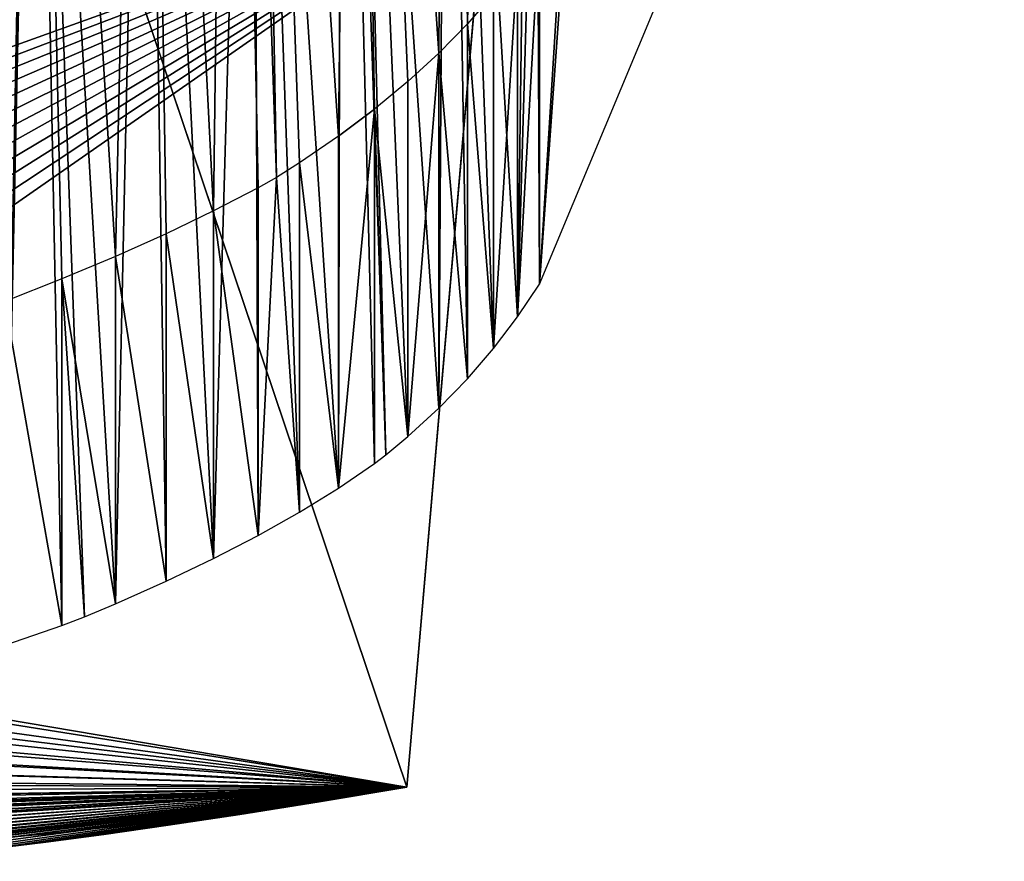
# Model space of a CAD drawing. Header units: metres. Extents: x -0.05 to 0.407, y -0.03 to 0.48.
# Tile 19 of 56: x 0.318 to 0.357, y -0.004 to 0.03. Entities that reach past the tile are written whole.
import ezdxf

# ---------------------------------------------------------------- set-up
doc = ezdxf.new("R2010")
doc.units = ezdxf.units.M
doc.layers.get('0').update_dxf_attribs({"true_color": 0xff5454})
doc.layers.add('encosto', color=7, linetype='Continuous', true_color=0x9900ff)

# ---------------------------------------------------------------- blocks, each defined once
blk = doc.blocks.new('Group_12')
for p, q in [((-0.149194, 0.221199, 0.035785), (-0.14692, 0.222137, 0.0351)), ((-0.14692, 0.222137, 0.02092), (-0.149194, 0.221199, 0.021489)), ((-0.151336, 0.220123, 0.036429), (-0.149194, 0.221199, 0.035785)), ((-0.149194, 0.221199, 0.021489), (-0.150105, 0.220741, 0.021716)), ((-0.149194, 0.221199, 0.035785), (-0.149194, 0.221199, 0.021489)), ((-0.150105, 0.220741, 0.021716), (-0.151336, 0.220123, 0.022086)), ((-0.150105, 0.220741, 0.021716), (-0.148118, 0.000053, 0.019118)), ((-0.153352, 0.218893, 0.037032), (-0.151336, 0.220123, 0.036429)), ((-0.151336, 0.220123, 0.022086), (-0.153352, 0.218893, 0.02269)), ((-0.151336, 0.220123, 0.036429), (-0.151336, 0.220123, 0.022086)), ((-0.155244, 0.217494, 0.037597), (-0.153352, 0.218893, 0.037032)), ((-0.153352, 0.218893, 0.02269), (-0.155244, 0.217494, 0.023255)), ((-0.153352, 0.218893, 0.037032), (-0.153352, 0.218893, 0.02269)), ((-0.157017, 0.21591, 0.038124), (-0.155244, 0.217494, 0.037597)), ((-0.155244, 0.217494, 0.023255), (-0.157017, 0.21591, 0.023782)), ((-0.155244, 0.217494, 0.037597), (-0.155244, 0.217494, 0.023255)), ((-0.157017, 0.21591, 0.023782), (-0.158675, 0.214126, 0.024271)), ((-0.157749, 0.215123, 0.03834), (-0.157017, 0.21591, 0.038124)), ((-0.157017, 0.21591, 0.038124), (-0.157017, 0.21591, 0.023782)), ((-0.158675, 0.214126, 0.038678), (-0.157749, 0.215123, 0.03834)), ((-0.155938, 0.000432, 0.035849), (-0.157749, 0.215123, 0.03834)), ((-0.158675, 0.214126, 0.024271), (-0.160221, 0.212125, 0.024725)), ((-0.160221, 0.212125, 0.03924), (-0.158675, 0.214126, 0.038678)), ((-0.158675, 0.214126, 0.038678), (-0.158675, 0.214126, 0.024271)), ((-0.160221, 0.212125, 0.03924), (-0.161659, 0.209892, 0.039759)), ((-0.160221, 0.212125, 0.024725), (-0.161659, 0.209892, 0.025143)), ((-0.160221, 0.212125, 0.03924), (-0.160221, 0.212125, 0.024725)), ((-0.162993, 0.207412, 0.040238), (-0.161659, 0.209892, 0.039759)), ((-0.161659, 0.209892, 0.025143), (-0.162106, 0.209061, 0.025272)), ((-0.161659, 0.209892, 0.039759), (-0.161659, 0.209892, 0.025143)), ((-0.162106, 0.209061, 0.025272), (-0.162993, 0.207412, 0.02559)), ((-0.162106, 0.209061, 0.025272), (-0.160349, 0.000865, 0.022856)), ((-0.164226, 0.204668, 0.040676), (-0.162993, 0.207412, 0.040238)), ((-0.162993, 0.207412, 0.02559), (-0.164226, 0.204668, 0.026029)), ((-0.162993, 0.207412, 0.040238), (-0.162993, 0.207412, 0.02559)), ((-0.165363, 0.201646, 0.041077), (-0.164226, 0.204668, 0.040676)), ((-0.164226, 0.204668, 0.026029), (-0.165363, 0.201646, 0.026429)), ((-0.164226, 0.204668, 0.040676), (-0.164226, 0.204668, 0.026029)), ((-0.166407, 0.198328, 0.041439), (-0.165363, 0.201646, 0.041077)), ((-0.165363, 0.201646, 0.026429), (-0.166407, 0.198328, 0.026792)), ((-0.165363, 0.201646, 0.041077), (-0.165363, 0.201646, 0.026429)), ((-0.166407, 0.198328, 0.026792), (-0.167362, 0.1947, 0.027118)), ((-0.166407, 0.198328, 0.041439), (-0.166407, 0.198328, 0.026792)), ((-0.167362, 0.1947, 0.027118), (-0.168231, 0.190746, 0.027411)), ((-0.167362, 0.1947, 0.041766), (-0.167362, 0.1947, 0.027118)), ((-0.168231, 0.190746, 0.027411), (-0.172839, 0.153466, 0.028821)), ((-0.168231, 0.190746, 0.042104), (-0.168231, 0.190746, 0.027411))]:
    blk.add_line(p, q)
mesh = blk.add_polyface()
corners = [(-0.148118, 0.000053, 0.019118), (-0.149194, 0.221199, 0.021489), (-0.150105, 0.220741, 0.021716), (-0.14692, 0.222137, 0.02092), (-0.147982, 0.000049, 0.019083), (-0.14317, 0, 0.01786), (-0.144513, 0.222954, 0.020316), (-0.141967, 0.223663, 0.019676), (-0.135164, 0, 0.015826), (-0.139278, 0.224282, 0.018999), (-0.137279, 0.224666, 0.018495)]
mesh.append_faces([[corners[k] for k in face] for face in [(0, 1, 2), (9, 8, 10)]], dxfattribs={"vtx0": -1})
mesh.append_faces([[corners[k] for k in face] for face in [(1, 0, 3), (3, 5, 6), (6, 5, 7), (7, 8, 9)]], dxfattribs={"vtx0": -1, "vtx1": -1})
mesh.append_faces([[corners[k] for k in face] for face in [(3, 0, 4), (3, 4, 5), (7, 5, 8)]], dxfattribs={"vtx0": -1, "vtx2": -1})
mesh = blk.add_polyface()
corners = [(-0.157017, 0.21591, 0.038124), (-0.155938, 0.000432, 0.035849), (-0.157749, 0.215123, 0.03834), (-0.155244, 0.217494, 0.037597), (-0.152529, 0.000206, 0.034807), (-0.153352, 0.218893, 0.037032), (-0.151336, 0.220123, 0.036429), (-0.147982, 0.000049, 0.033418), (-0.149194, 0.221199, 0.035785), (-0.14692, 0.222137, 0.0351), (-0.144428, 0.000013, 0.032334), (-0.146429, 0.222304, 0.034951)]
mesh.append_faces([[corners[k] for k in face] for face in [(0, 1, 2), (10, 9, 11)]], dxfattribs={"vtx0": -1})
mesh.append_faces([[corners[k] for k in face] for face in [(1, 3, 4), (4, 6, 7), (7, 9, 10)]], dxfattribs={"vtx0": -1, "vtx1": -1})
mesh.append_faces([[corners[k] for k in face] for face in [(1, 0, 3), (4, 3, 5), (4, 5, 6), (7, 6, 8), (7, 8, 9)]], dxfattribs={"vtx0": -1, "vtx2": -1})
mesh = blk.add_polyface()
corners = [(-0.149194, 0.221199, 0.021489), (-0.14692, 0.222137, 0.0351), (-0.14692, 0.222137, 0.02092), (-0.149194, 0.221199, 0.035785)]
mesh.append_faces([[corners[k] for k in face] for face in [(0, 1, 2), (1, 0, 3)]], dxfattribs={"vtx0": -1})
mesh = blk.add_polyface()
corners = [(-0.150105, 0.220741, 0.021716), (-0.149194, 0.221199, 0.035785), (-0.149194, 0.221199, 0.021489), (-0.151336, 0.220123, 0.022086), (-0.151336, 0.220123, 0.036429)]
mesh.append_faces([[corners[k] for k in face] for face in [(0, 1, 2), (1, 3, 4)]], dxfattribs={"vtx0": -1})
mesh.append_faces([[corners[k] for k in face] for face in [(1, 0, 3)]], dxfattribs={"vtx0": -1, "vtx2": -1})
mesh = blk.add_polyface()
corners = [(-0.160349, 0.000865, 0.022856), (-0.161659, 0.209892, 0.025143), (-0.162106, 0.209061, 0.025272), (-0.160221, 0.212125, 0.024725), (-0.156808, 0.00049, 0.021773), (-0.158675, 0.214126, 0.024271), (-0.157017, 0.21591, 0.023782), (-0.155244, 0.217494, 0.023255), (-0.152529, 0.000206, 0.020465), (-0.153352, 0.218893, 0.02269), (-0.151336, 0.220123, 0.022086), (-0.148118, 0.000053, 0.019118), (-0.150105, 0.220741, 0.021716)]
mesh.append_faces([[corners[k] for k in face] for face in [(0, 1, 2), (10, 11, 12)]], dxfattribs={"vtx0": -1})
mesh.append_faces([[corners[k] for k in face] for face in [(1, 0, 3), (3, 4, 5), (5, 4, 6), (6, 4, 7), (7, 8, 9), (9, 8, 10)]], dxfattribs={"vtx0": -1, "vtx1": -1})
mesh.append_faces([[corners[k] for k in face] for face in [(3, 0, 4), (7, 4, 8), (10, 8, 11)]], dxfattribs={"vtx0": -1, "vtx2": -1})
mesh = blk.add_polyface()
corners = [(-0.153352, 0.218893, 0.02269), (-0.151336, 0.220123, 0.036429), (-0.151336, 0.220123, 0.022086), (-0.153352, 0.218893, 0.037032)]
mesh.append_faces([[corners[k] for k in face] for face in [(0, 1, 2), (1, 0, 3)]], dxfattribs={"vtx0": -1})
mesh = blk.add_polyface()
corners = [(-0.155244, 0.217494, 0.023255), (-0.153352, 0.218893, 0.037032), (-0.153352, 0.218893, 0.02269), (-0.155244, 0.217494, 0.037597)]
mesh.append_faces([[corners[k] for k in face] for face in [(0, 1, 2), (1, 0, 3)]], dxfattribs={"vtx0": -1})
mesh = blk.add_polyface()
corners = [(-0.157017, 0.21591, 0.023782), (-0.155244, 0.217494, 0.037597), (-0.155244, 0.217494, 0.023255), (-0.157017, 0.21591, 0.038124)]
mesh.append_faces([[corners[k] for k in face] for face in [(0, 1, 2), (1, 0, 3)]], dxfattribs={"vtx0": -1})
mesh = blk.add_polyface()
corners = [(-0.157749, 0.215123, 0.03834), (-0.158675, 0.214126, 0.024271), (-0.158675, 0.214126, 0.038678), (-0.157017, 0.21591, 0.023782), (-0.157017, 0.21591, 0.038124)]
mesh.append_faces([[corners[k] for k in face] for face in [(0, 1, 2), (3, 0, 4)]], dxfattribs={"vtx0": -1})
mesh.append_faces([[corners[k] for k in face] for face in [(1, 0, 3)]], dxfattribs={"vtx0": -1, "vtx1": -1})
mesh = blk.add_polyface()
corners = [(-0.167362, 0.1947, 0.041766), (-0.166326, 0.001888, 0.03975), (-0.167788, 0.192764, 0.041909), (-0.166407, 0.198328, 0.041439), (-0.165363, 0.201646, 0.041077), (-0.164558, 0.0015, 0.039085), (-0.164226, 0.204668, 0.040676), (-0.160819, 0.000915, 0.03768), (-0.162993, 0.207412, 0.040238), (-0.161659, 0.209892, 0.039759), (-0.160221, 0.212125, 0.03924), (-0.156808, 0.00049, 0.036175), (-0.158675, 0.214126, 0.038678), (-0.157749, 0.215123, 0.03834), (-0.155938, 0.000432, 0.035849)]
mesh.append_faces([[corners[k] for k in face] for face in [(0, 1, 2), (11, 13, 14)]], dxfattribs={"vtx0": -1})
mesh.append_faces([[corners[k] for k in face] for face in [(1, 4, 5), (5, 6, 7), (7, 10, 11)]], dxfattribs={"vtx0": -1, "vtx1": -1})
mesh.append_faces([[corners[k] for k in face] for face in [(1, 0, 3), (1, 3, 4), (5, 4, 6), (7, 6, 8), (7, 8, 9), (7, 9, 10), (11, 10, 12), (11, 12, 13)]], dxfattribs={"vtx0": -1, "vtx2": -1})
mesh = blk.add_polyface()
corners = [(-0.158675, 0.214126, 0.038678), (-0.160221, 0.212125, 0.024725), (-0.160221, 0.212125, 0.03924), (-0.158675, 0.214126, 0.024271)]
mesh.append_faces([[corners[k] for k in face] for face in [(0, 1, 2), (1, 0, 3)]], dxfattribs={"vtx0": -1})
mesh = blk.add_polyface()
corners = [(-0.161659, 0.209892, 0.039759), (-0.160221, 0.212125, 0.024725), (-0.161659, 0.209892, 0.025143), (-0.160221, 0.212125, 0.03924)]
mesh.append_faces([[corners[k] for k in face] for face in [(0, 1, 2), (1, 0, 3)]], dxfattribs={"vtx0": -1})
mesh = blk.add_polyface()
corners = [(-0.161659, 0.209892, 0.039759), (-0.162993, 0.207412, 0.02559), (-0.162993, 0.207412, 0.040238), (-0.162106, 0.209061, 0.025272), (-0.161659, 0.209892, 0.025143)]
mesh.append_faces([[corners[k] for k in face] for face in [(0, 1, 2), (3, 0, 4)]], dxfattribs={"vtx0": -1})
mesh.append_faces([[corners[k] for k in face] for face in [(1, 0, 3)]], dxfattribs={"vtx0": -1, "vtx1": -1})
mesh = blk.add_polyface()
corners = [(-0.17169, 0.003404, 0.027124), (-0.168231, 0.190746, 0.027411), (-0.172839, 0.153466, 0.028821), (-0.171215, 0.003215, 0.026944), (-0.168024, 0.002261, 0.025741), (-0.167362, 0.1947, 0.027118), (-0.164558, 0.0015, 0.024437), (-0.166407, 0.198328, 0.026792), (-0.165363, 0.201646, 0.026429), (-0.164226, 0.204668, 0.026029), (-0.160819, 0.000915, 0.023032), (-0.162993, 0.207412, 0.02559), (-0.162106, 0.209061, 0.025272), (-0.160349, 0.000865, 0.022856)]
mesh.append_faces([[corners[k] for k in face] for face in [(0, 1, 2), (12, 10, 13)]], dxfattribs={"vtx0": -1})
mesh.append_faces([[corners[k] for k in face] for face in [(1, 4, 5), (5, 6, 7), (7, 6, 8), (8, 6, 9), (9, 10, 11), (11, 10, 12)]], dxfattribs={"vtx0": -1, "vtx1": -1})
mesh.append_faces([[corners[k] for k in face] for face in [(1, 0, 3), (1, 3, 4), (5, 4, 6), (9, 6, 10)]], dxfattribs={"vtx0": -1, "vtx2": -1})
mesh = blk.add_polyface()
corners = [(-0.164226, 0.204668, 0.040676), (-0.162993, 0.207412, 0.02559), (-0.164226, 0.204668, 0.026029), (-0.162993, 0.207412, 0.040238)]
mesh.append_faces([[corners[k] for k in face] for face in [(0, 1, 2), (1, 0, 3)]], dxfattribs={"vtx0": -1})
mesh = blk.add_polyface()
corners = [(-0.164226, 0.204668, 0.040676), (-0.165363, 0.201646, 0.026429), (-0.165363, 0.201646, 0.041077), (-0.164226, 0.204668, 0.026029)]
mesh.append_faces([[corners[k] for k in face] for face in [(0, 1, 2), (1, 0, 3)]], dxfattribs={"vtx0": -1})
mesh = blk.add_polyface()
corners = [(-0.165363, 0.201646, 0.041077), (-0.166407, 0.198328, 0.026792), (-0.166407, 0.198328, 0.041439), (-0.165363, 0.201646, 0.026429)]
mesh.append_faces([[corners[k] for k in face] for face in [(0, 1, 2), (1, 0, 3)]], dxfattribs={"vtx0": -1})
mesh = blk.add_polyface()
corners = [(-0.167362, 0.1947, 0.041766), (-0.166407, 0.198328, 0.026792), (-0.167362, 0.1947, 0.027118), (-0.166407, 0.198328, 0.041439)]
mesh.append_faces([[corners[k] for k in face] for face in [(0, 1, 2), (1, 0, 3)]], dxfattribs={"vtx0": -1})
mesh = blk.add_polyface()
corners = [(-0.168231, 0.190746, 0.042104), (-0.167362, 0.1947, 0.027118), (-0.168231, 0.190746, 0.027411), (-0.167788, 0.192764, 0.041909), (-0.167362, 0.1947, 0.041766)]
mesh.append_faces([[corners[k] for k in face] for face in [(0, 1, 2), (1, 3, 4)]], dxfattribs={"vtx0": -1})
mesh.append_faces([[corners[k] for k in face] for face in [(1, 0, 3)]], dxfattribs={"vtx0": -1, "vtx2": -1})
mesh = blk.add_polyface()
corners = [(-0.183058, 0.070789, 0.049361), (-0.186762, 0.040822, 0.035277), (-0.186762, 0.040822, 0.052591), (-0.182438, 0.075802, 0.032779), (-0.176148, 0.126694, 0.045369), (-0.172839, 0.153466, 0.028821), (-0.168231, 0.190746, 0.042104), (-0.168231, 0.190746, 0.027411)]
mesh.append_faces([[corners[k] for k in face] for face in [(0, 1, 2), (5, 6, 7)]], dxfattribs={"vtx0": -1})
mesh.append_faces([[corners[k] for k in face] for face in [(1, 0, 3), (3, 4, 5)]], dxfattribs={"vtx0": -1, "vtx1": -1})
mesh.append_faces([[corners[k] for k in face] for face in [(3, 0, 4), (5, 4, 6)]], dxfattribs={"vtx0": -1, "vtx2": -1})
blk = doc.blocks.new('Group_7')
blk.add_line((0.074711, 0), (0.112711, 0))
blk.add_polyline3d([(0.112711, 0, 0), (0.110756, 0.063307, 0), (0.108974, 0.120451, 0), (0.107348, 0.17197, 0), (0.105859, 0.218402, 0), (0.10449, 0.260286, 0), (0.103222, 0.298161, 0), (0.102037, 0.332565, 0), (0.100917, 0.364037, 0), (0.099844, 0.393115, 0), (0.098799, 0.420338, 0), (0.097766, 0.446244, 0), (0.096726, 0.471372, 0), (0.09566, 0.496261, 0), (0.094551, 0.521448, 0), (0.09338, 0.547473, 0), (0.092129, 0.574875, 0), (0.090782, 0.60419, 0), (0.089318, 0.635959, 0), (0.087721, 0.67072, 0), (0.085971, 0.709011, 0)])
mesh = blk.add_polyface()
corners = [(0.000123, 0.433834), (0.000043, 0.421593), (0, 0.427929), (0.000273, 0.414802), (0.000392, 0.439332), (0.00071, 0.407532), (0.000788, 0.444445), (0.001373, 0.399761), (0.001289, 0.449197), (0.001876, 0.453612), (0.002284, 0.391464), (0.002529, 0.457713), (0.003461, 0.382617), (0.003228, 0.461524), (0.003952, 0.465068), (0.004926, 0.373199), (0.004681, 0.46837), (0.005395, 0.471451), (0.006699, 0.363184), (0.006074, 0.474337), (0.006699, 0.47705), (0.074711, 0), (0.060869, 0.719062), (0.061744, 0.722515), (0.062784, 0.72582), (0.063967, 0.728932), (0.065274, 0.731805), (0.066682, 0.734396), (0.068172, 0.736659), (0.069722, 0.738551), (0.071312, 0.740027), (0.072922, 0.741041), (0.07453, 0.74155), (0.076116, 0.741508), (0.112711, 0), (0.077659, 0.740871), (0.079139, 0.739596), (0.080534, 0.737635), (0.081824, 0.734947), (0.082988, 0.731485), (0.084005, 0.727205), (0.084855, 0.722062), (0.085518, 0.716012), (0.085971, 0.709011), (0.087721, 0.67072), (0.089318, 0.635959), (0.090782, 0.60419), (0.092129, 0.574875), (0.09338, 0.547473), (0.094551, 0.521448), (0.09566, 0.496261), (0.096726, 0.471372), (0.097766, 0.446244), (0.098799, 0.420338), (0.099844, 0.393115), (0.100917, 0.364037), (0.102037, 0.332565), (0.103222, 0.298161), (0.10449, 0.260286), (0.105859, 0.218402), (0.107348, 0.17197), (0.108974, 0.120451), (0.110756, 0.063307)]
mesh.append_faces([[corners[k] for k in face] for face in [(0, 1, 2), (34, 61, 62)]], dxfattribs={"vtx0": -1})
mesh.append_faces([[corners[k] for k in face] for face in [(1, 0, 3), (3, 4, 5), (5, 6, 7), (7, 9, 10), (10, 11, 12), (12, 14, 15), (15, 17, 18), (18, 20, 21), (21, 33, 34)]], dxfattribs={"vtx0": -1, "vtx1": -1})
mesh.append_faces([[corners[k] for k in face] for face in [(3, 0, 4), (5, 4, 6), (7, 6, 8), (7, 8, 9), (10, 9, 11), (12, 11, 13), (12, 13, 14), (15, 14, 16), (15, 16, 17), (18, 17, 19), (18, 19, 20), (21, 20, 22), (21, 22, 23), (21, 23, 24), (21, 24, 25), (21, 25, 26), (21, 26, 27), (21, 27, 28), (21, 28, 29), (21, 29, 30), (21, 30, 31), (21, 31, 32), (21, 32, 33), (34, 33, 35), (34, 35, 36), (34, 36, 37), (34, 37, 38), (34, 38, 39), (34, 39, 40), (34, 40, 41), (34, 41, 42), (34, 42, 43), (34, 43, 44), (34, 44, 45), (34, 45, 46), (34, 46, 47), (34, 47, 48), (34, 48, 49), (34, 49, 50), (34, 50, 51), (34, 51, 52), (34, 52, 53), (34, 53, 54), (34, 54, 55), (34, 55, 56), (34, 56, 57), (34, 57, 58), (34, 58, 59), (34, 59, 60), (34, 60, 61)]], dxfattribs={"vtx0": -1, "vtx2": -1})
blk = doc.blocks.new('Group_6')
for p in [(0.088626, 0.651006), (0.074711, 0)]:
    blk.add_line(p, (0.112711, 0))
blk.add_polyline3d([(0.112711, 0, 0), (0.110756, 0.063307, 0), (0.108974, 0.120451, 0), (0.107348, 0.17197, 0), (0.105859, 0.218402, 0), (0.10449, 0.260286, 0), (0.103222, 0.298161, 0), (0.102037, 0.332565, 0), (0.100917, 0.364037, 0), (0.099844, 0.393115, 0), (0.098799, 0.420338, 0), (0.097766, 0.446244, 0), (0.096726, 0.471372, 0), (0.09566, 0.496261, 0), (0.094551, 0.521448, 0), (0.09338, 0.547473, 0), (0.092129, 0.574875, 0), (0.090782, 0.60419, 0), (0.089318, 0.635959, 0), (0.088626, 0.651006, 0)])
mesh = blk.add_polyface()
corners = [(0.000123, 0.433834), (0.000043, 0.421593), (0, 0.427929), (0.000273, 0.414802), (0.000392, 0.439332), (0.00071, 0.407532), (0.000788, 0.444445), (0.001373, 0.399761), (0.001289, 0.449197), (0.001876, 0.453612), (0.002284, 0.391464), (0.002529, 0.457713), (0.003461, 0.382617), (0.003228, 0.461524), (0.003952, 0.465068), (0.004926, 0.373199), (0.004681, 0.46837), (0.005395, 0.471451), (0.006699, 0.363184), (0.006074, 0.474337), (0.006699, 0.47705), (0.074711, 0), (0.060869, 0.719062), (0.061744, 0.722515), (0.062784, 0.72582), (0.063967, 0.728932), (0.065274, 0.731805), (0.066682, 0.734396), (0.068172, 0.736659), (0.069722, 0.738551), (0.071312, 0.740027), (0.072922, 0.741041), (0.07453, 0.74155), (0.076116, 0.741508), (0.112711, 0), (0.077659, 0.740871), (0.079139, 0.739596), (0.080534, 0.737635), (0.081824, 0.734947), (0.082988, 0.731485), (0.084005, 0.727205), (0.084855, 0.722062), (0.085518, 0.716012), (0.085971, 0.709011), (0.087721, 0.67072), (0.088626, 0.651006)]
mesh.append_faces([[corners[k] for k in face] for face in [(0, 1, 2), (34, 44, 45)]], dxfattribs={"vtx0": -1})
mesh.append_faces([[corners[k] for k in face] for face in [(1, 0, 3), (3, 4, 5), (5, 6, 7), (7, 9, 10), (10, 11, 12), (12, 14, 15), (15, 17, 18), (18, 20, 21), (21, 33, 34)]], dxfattribs={"vtx0": -1, "vtx1": -1})
mesh.append_faces([[corners[k] for k in face] for face in [(3, 0, 4), (5, 4, 6), (7, 6, 8), (7, 8, 9), (10, 9, 11), (12, 11, 13), (12, 13, 14), (15, 14, 16), (15, 16, 17), (18, 17, 19), (18, 19, 20), (21, 20, 22), (21, 22, 23), (21, 23, 24), (21, 24, 25), (21, 25, 26), (21, 26, 27), (21, 27, 28), (21, 28, 29), (21, 29, 30), (21, 30, 31), (21, 31, 32), (21, 32, 33), (34, 33, 35), (34, 35, 36), (34, 36, 37), (34, 37, 38), (34, 38, 39), (34, 39, 40), (34, 40, 41), (34, 41, 42), (34, 42, 43), (34, 43, 44)]], dxfattribs={"vtx0": -1, "vtx2": -1})
mesh = blk.add_polyface()
corners = [(0.089318, 0.635959), (0.112711, 0), (0.088626, 0.651006), (0.090782, 0.60419), (0.092129, 0.574875), (0.09338, 0.547473), (0.094551, 0.521448), (0.09566, 0.496261), (0.096726, 0.471372), (0.097766, 0.446244), (0.098799, 0.420338), (0.099844, 0.393115), (0.100917, 0.364037), (0.102037, 0.332565), (0.103222, 0.298161), (0.10449, 0.260286), (0.105859, 0.218402), (0.107348, 0.17197), (0.108974, 0.120451), (0.110756, 0.063307)]
mesh.append_faces([[corners[k] for k in face] for face in [(0, 1, 2), (1, 18, 19)]], dxfattribs={"vtx0": -1})
mesh.append_faces([[corners[k] for k in face] for face in [(1, 0, 3), (1, 3, 4), (1, 4, 5), (1, 5, 6), (1, 6, 7), (1, 7, 8), (1, 8, 9), (1, 9, 10), (1, 10, 11), (1, 11, 12), (1, 12, 13), (1, 13, 14), (1, 14, 15), (1, 15, 16), (1, 16, 17), (1, 17, 18)]], dxfattribs={"vtx0": -1, "vtx2": -1})
blk = doc.blocks.new('Group_1')
blk.add_line((0.097025, 0.038844, 0.651451), (0.097025, 0.038844, 0.056))
at = {"extrusion": (0.400349, -0.916363, 1.23165e-16), "xscale": 0.9600000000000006, "rotation": 357.8812741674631}
blk.add_blockref('Group_6', (-0.003667, 0.004, 0.003249), dxfattribs=at)
at = {"extrusion": (0, -1, 1.09396e-16), "rotation": 357.8812741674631}
blk.add_blockref('Group_7', (-0.015608, 0.004167, -0.038844), dxfattribs=at)

msp = doc.modelspace()

# ---------------------------------------------------------------- linework, layer by layer
msp.add_line((0.297837, -0.001781, 0.649251), (0.333452, -0.000615, -0.001225))

# ---------------------------------------------------------------- block references
at = {"color": 253, "true_color": 0x999999, "extrusion": (0.054671, 0.001789, -0.998503), "zscale": -1, "rotation": 163.335904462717}
msp.add_blockref('Group_1', (0.09257, 0.342077, 0.019452), dxfattribs=at)
at = {"layer": 'encosto', "color": 43, "true_color": 0xd7a969, "extrusion": (-9.21551e-14, 0.965926, 0.258819), "rotation": 359.9999999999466}
msp.add_blockref('Group_12', (-0.170498, 0.550266, 0.191266), dxfattribs=at)

doc.saveas('drawing.dxf')
